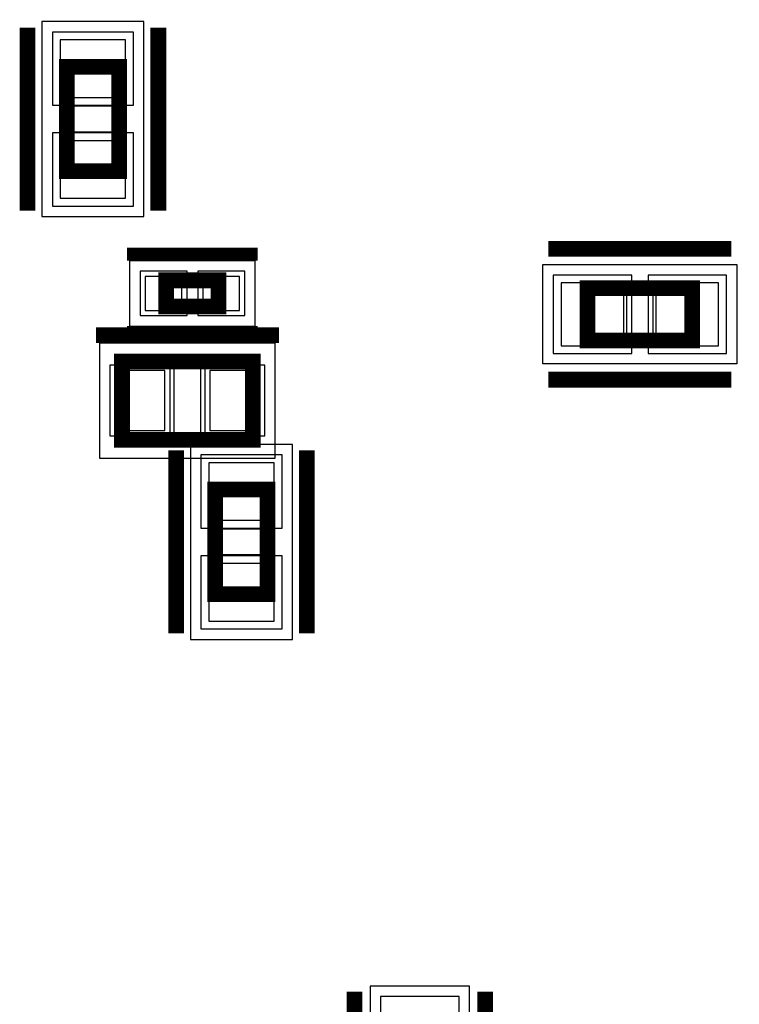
# Model space of a CAD drawing. Extents: x -10 to 137, y -26 to 190.
# Tile 30 of 57: x 62 to 69, y 68 to 78. Entities that reach past the tile are written whole.
import ezdxf

# ---------------------------------------------------------------- set-up
doc = ezdxf.new("R2010")
doc.units = 0
for name, color, linetype in [('PG_ASSEMBLY_BOTTOM', 52, 'CONTINUOUS'), ('PG_DFA_BOUND_BOTTOM', 254, 'CONTINUOUS'), ('PG_PLACE_BOUND_BOTTOM', 73, 'CONTINUOUS'), ('PG_SILKSCREEN_BOTTOM', 2, 'CONTINUOUS'), ('PIN_BOTTOM', 1, 'CONTINUOUS'), ('PIN_PASTEMASK_BOTTOM', 132, 'CONTINUOUS'), ('PIN_SOLDERMASK_BOTTOM', 212, 'CONTINUOUS'), ('VKO_BOTTOM', 173, 'CONTINUOUS')]:
    doc.layers.add(name, color=color, linetype=linetype)

msp = doc.modelspace()

# ---------------------------------------------------------------- linework, layer by layer
at = {"layer": 'PG_ASSEMBLY_BOTTOM', "const_width": 0.1524}
for points in [[(62.8142, 77.335601), (62.8142, 76.319601), (62.3062, 76.319601), (62.3062, 77.335601), (62.8142, 77.335601)], [(63.779999, 75.0062), (63.271999, 75.0062), (63.271999, 75.2602), (63.779999, 75.2602), (63.779999, 75.0062)], [(68.379594, 74.676), (67.363594, 74.676), (67.363594, 75.184), (68.379594, 75.184), (68.379594, 74.676)], [(62.842399, 74.4728), (64.112399, 74.4728), (64.112399, 73.7108), (62.842399, 73.7108), (62.842399, 74.4728)], [(64.256402, 73.226399), (64.256402, 72.210399), (63.748402, 72.210399), (63.748402, 73.226399), (64.256402, 73.226399)]]:
    msp.add_lwpolyline(points, dxfattribs=at)
at = {"layer": 'PG_DFA_BOUND_BOTTOM'}
for points in [[(63.0555, 77.7748), (62.0649, 77.7748), (62.0649, 75.880402), (63.0555, 75.880402)], [(64.136199, 74.8157), (64.136199, 75.4507), (62.9158, 75.4507), (62.9158, 74.8157)], [(66.929, 74.4474), (66.929, 75.4126), (68.814188, 75.4126), (68.814188, 74.4474)], [(62.6237, 74.6506), (62.6237, 73.533), (64.331098, 73.533), (64.331098, 74.6506)], [(64.497702, 73.665598), (63.507102, 73.665598), (63.507102, 71.7712), (64.497702, 71.7712)], [(65.252453, 66.516616), (66.217653, 66.516616), (66.217653, 68.401814), (65.252453, 68.401814)]]:
    msp.add_lwpolyline(points, close=True, dxfattribs=at)
at = {"layer": 'PG_PLACE_BOUND_BOTTOM'}
for points in [[(62.8142, 77.335601), (62.8142, 76.319601), (62.3062, 76.319601), (62.3062, 77.335601)], [(63.779999, 75.0062), (63.271999, 75.0062), (63.271999, 75.2602), (63.779999, 75.2602)], [(67.363594, 74.676), (67.363594, 75.184), (68.379594, 75.184), (68.379594, 74.676)], [(62.842399, 74.4728), (62.842399, 73.7108), (64.112399, 73.7108), (64.112399, 74.4728)], [(64.256402, 73.226399), (64.256402, 72.210399), (63.748402, 72.210399), (63.748402, 73.226399)]]:
    msp.add_lwpolyline(points, close=True, dxfattribs=at)
at = {"layer": 'PG_SILKSCREEN_BOTTOM'}
for points, const_width in [([(61.9252, 77.716601), (61.9252, 75.938601)], 0.1524), ([(63.1952, 77.716601), (63.1952, 75.938601)], 0.1524), ([(68.760594, 75.565), (66.982594, 75.565)], 0.1524), ([(64.160999, 75.5142), (62.890999, 75.5142)], 0.127), ([(64.160999, 74.7522), (62.890999, 74.7522)], 0.127), ([(62.588399, 74.7268), (64.366399, 74.7268)], 0.1524), ([(68.760594, 74.295), (66.982594, 74.295)], 0.1524), ([(63.367402, 73.607399), (63.367402, 71.829399)], 0.1524), ([(64.637402, 73.607399), (64.637402, 71.829399)], 0.1524), ([(65.100053, 66.570215), (65.100053, 68.348215)], 0.1524), ([(66.370053, 66.570215), (66.370053, 68.348215)], 0.1524)]:
    msp.add_lwpolyline(points, dxfattribs=dict(at, const_width=const_width))
at = {"layer": 'PIN_BOTTOM'}
for points in [[(62.8777, 77.597), (62.2427, 77.597), (62.2427, 77.0382), (62.8777, 77.0382)], [(62.8777, 76.617002), (62.2427, 76.617002), (62.2427, 76.058202), (62.8777, 76.058202)], [(63.4238, 74.9681), (63.4238, 75.2983), (63.0682, 75.2983), (63.0682, 74.9681)], [(63.983799, 74.9681), (63.983799, 75.2983), (63.628199, 75.2983), (63.628199, 74.9681)], [(67.7164, 74.6252), (67.7164, 75.2348), (67.1068, 75.2348), (67.1068, 74.6252)], [(68.636388, 74.6252), (68.636388, 75.2348), (68.026788, 75.2348), (68.026788, 74.6252)], [(62.7761, 74.3839), (62.7761, 73.7997), (63.2587, 73.7997), (63.2587, 74.3839)], [(63.696098, 74.3839), (63.696098, 73.7997), (64.178698, 73.7997), (64.178698, 74.3839)], [(64.319902, 73.487798), (63.684902, 73.487798), (63.684902, 72.928998), (64.319902, 72.928998)], [(64.319902, 72.5078), (63.684902, 72.5078), (63.684902, 71.949), (64.319902, 71.949)]]:
    msp.add_lwpolyline(points, close=True, dxfattribs=at)
at = {"layer": 'PIN_PASTEMASK_BOTTOM'}
for points in [[(62.8777, 77.597), (62.2427, 77.597), (62.2427, 77.0382), (62.8777, 77.0382)], [(62.8777, 76.617002), (62.2427, 76.617002), (62.2427, 76.058202), (62.8777, 76.058202)], [(63.4238, 74.9681), (63.4238, 75.2983), (63.0682, 75.2983), (63.0682, 74.9681)], [(63.983799, 74.9681), (63.983799, 75.2983), (63.628199, 75.2983), (63.628199, 74.9681)], [(67.7164, 74.6252), (67.7164, 75.2348), (67.1068, 75.2348), (67.1068, 74.6252)], [(68.636388, 74.6252), (68.636388, 75.2348), (68.026788, 75.2348), (68.026788, 74.6252)], [(62.7761, 74.3839), (62.7761, 73.7997), (63.2587, 73.7997), (63.2587, 74.3839)], [(63.696098, 74.3839), (63.696098, 73.7997), (64.178698, 73.7997), (64.178698, 74.3839)], [(64.319902, 73.487798), (63.684902, 73.487798), (63.684902, 72.928998), (64.319902, 72.928998)], [(64.319902, 72.5078), (63.684902, 72.5078), (63.684902, 71.949), (64.319902, 71.949)]]:
    msp.add_lwpolyline(points, close=True, dxfattribs=at)
at = {"layer": 'PIN_SOLDERMASK_BOTTOM'}
for points in [[(62.9539, 77.6732), (62.1665, 77.6732), (62.1665, 76.962), (62.9539, 76.962)], [(62.9539, 76.693202), (62.1665, 76.693202), (62.1665, 75.982002), (62.9539, 75.982002)], [(63.4746, 74.9173), (63.4746, 75.3491), (63.0174, 75.3491), (63.0174, 74.9173)], [(64.034599, 74.9173), (64.034599, 75.3491), (63.577399, 75.3491), (63.577399, 74.9173)], [(67.7926, 74.549), (67.7926, 75.311), (67.0306, 75.311), (67.0306, 74.549)], [(68.712588, 74.549), (68.712588, 75.311), (67.950588, 75.311), (67.950588, 74.549)], [(62.7253, 74.4347), (62.7253, 73.7489), (63.3095, 73.7489), (63.3095, 74.4347)], [(63.645298, 74.4347), (63.645298, 73.7489), (64.229498, 73.7489), (64.229498, 74.4347)], [(64.396102, 73.563998), (63.608702, 73.563998), (63.608702, 72.852798), (64.396102, 72.852798)], [(64.396102, 72.584), (63.608702, 72.584), (63.608702, 71.8728), (64.396102, 71.8728)], [(65.354053, 67.538214), (66.116053, 67.538214), (66.116053, 68.300214), (65.354053, 68.300214)]]:
    msp.add_lwpolyline(points, close=True, dxfattribs=at)
at = {"layer": 'VKO_BOTTOM'}
for points in [[(62.3062, 76.954601), (62.8142, 76.954601), (62.8142, 76.700601), (62.3062, 76.700601)], [(67.744594, 74.676), (67.744594, 75.184), (67.998594, 75.184), (67.998594, 74.676)], [(63.350399, 73.7108), (63.350399, 74.4728), (63.604399, 74.4728), (63.604399, 73.7108)], [(63.748402, 72.845399), (64.256402, 72.845399), (64.256402, 72.591399), (63.748402, 72.591399)]]:
    msp.add_lwpolyline(points, close=True, dxfattribs=at)

doc.saveas('drawing.dxf')
